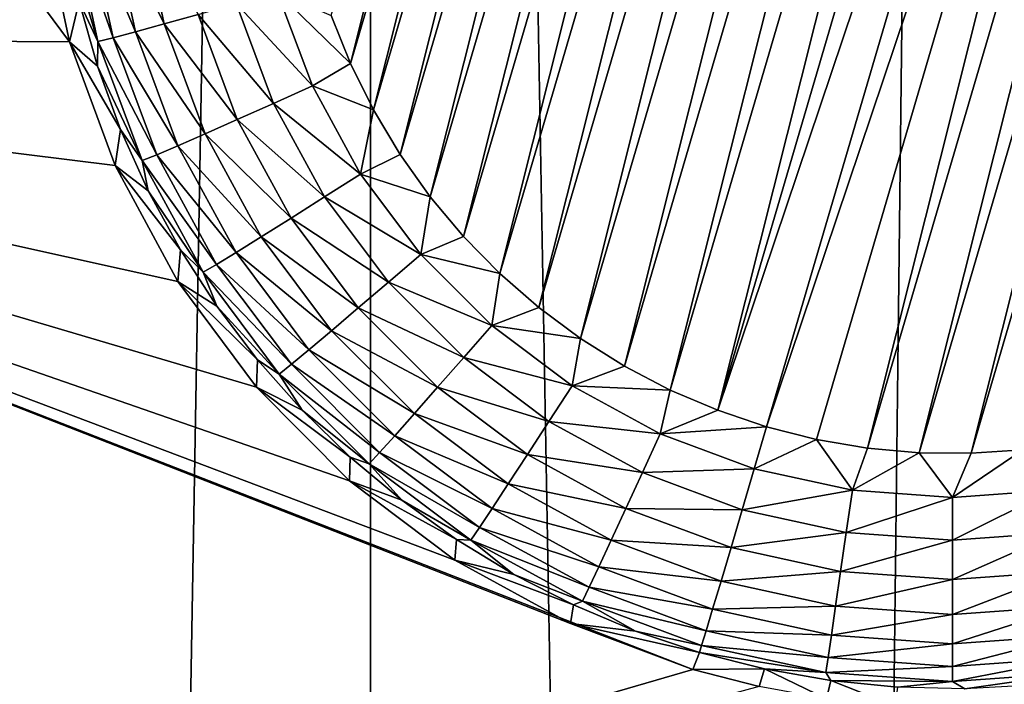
# Model space of a CAD drawing. Header units: metres. Extents: x -24 to 72, y -247 to 22.
# Tile 120 of 256: x -18.092 to -16.861, y -221.661 to -220.83. Entities that reach past the tile are written whole.
import ezdxf

# ---------------------------------------------------------------- set-up
doc = ezdxf.new("R2010")
doc.units = ezdxf.units.M
doc.layers.add('solid_509589_MEDIA_SW0001', color=7, linetype='CONTINUOUS')

msp = doc.modelspace()

# ---------------------------------------------------------------- linework, layer by layer
at = {"layer": 'solid_509589_MEDIA_SW0001'}
for points in [[(-16.837915, -207.928116, 309.297455), (-17.657221, -209.098877, 309.303192), (-17.16774, -236.039505, 309.782318)], [(-16.837915, -207.928116, 309.297455), (-17.16774, -236.039505, 309.782318), (-16.663794, -236.641571, 309.801697)], [(-17.657221, -209.098877, 309.303192), (-18.116444, -209.735931, 309.305756), (-18.10944, -234.783508, 309.743073)], [(-17.657221, -209.098877, 309.303192), (-18.10944, -234.783508, 309.743073), (-17.649803, -235.419907, 309.762756)], [(-17.657221, -209.098877, 309.303192), (-17.649803, -235.419907, 309.762756), (-17.16774, -236.039505, 309.782318)], [(-18.030207, -220.857819, 268.434509), (-19.283621, -220.850159, 268.414398), (-19.077293, -219.448395, 268.389954)], [(-18.064537, -220.696732, 268.430328), (-18.030207, -220.857819, 268.434509), (-19.077293, -219.448395, 268.389954)], [(-17.391272, -221.228668, 267.870941), (-17.013674, -219.727173, 267.844727), (-16.949041, -219.722809, 267.844635)], [(-17.336319, -221.263107, 267.871521), (-17.391272, -221.228668, 267.870941), (-16.949041, -219.722809, 267.844635)], [(-17.336319, -221.263107, 267.871521), (-16.949041, -219.722809, 267.844635), (-16.884184, -219.723541, 267.844666)], [(-17.278843, -221.293121, 267.87207), (-17.336319, -221.263107, 267.871521), (-16.884184, -219.723541, 267.844666)], [(-17.278843, -221.293121, 267.87207), (-16.884184, -219.723541, 267.844666), (-16.819609, -219.729355, 267.844757)], [(-17.443287, -221.190063, 267.87027), (-17.077776, -219.736588, 267.844879), (-17.013674, -219.727173, 267.844727)], [(-17.391272, -221.228668, 267.870941), (-17.443287, -221.190063, 267.87027), (-17.013674, -219.727173, 267.844727)], [(-17.219444, -221.318451, 267.872498), (-17.278843, -221.293121, 267.87207), (-16.819609, -219.729355, 267.844757)], [(-17.219444, -221.318451, 267.872498), (-16.819609, -219.729355, 267.844757), (-16.755943, -219.740158, 267.84494)], [(-17.492123, -221.147491, 267.869507), (-17.140997, -219.751022, 267.845154), (-17.077776, -219.736588, 267.844879)], [(-17.443287, -221.190063, 267.87027), (-17.492123, -221.147491, 267.869507), (-17.077776, -219.736588, 267.844879)], [(-17.219444, -221.318451, 267.872498), (-16.755943, -219.740158, 267.84494), (-16.693411, -219.755905, 267.845215)], [(-17.537502, -221.101166, 267.868713), (-17.202833, -219.770355, 267.84549), (-17.140997, -219.751022, 267.845154)], [(-17.492123, -221.147491, 267.869507), (-17.537502, -221.101166, 267.868713), (-17.140997, -219.751022, 267.845154)], [(-17.158327, -221.33902, 267.872864), (-17.219444, -221.318451, 267.872498), (-16.693411, -219.755905, 267.845215)], [(-16.632294, -219.776459, 267.845581), (-17.158327, -221.33902, 267.872864), (-16.693411, -219.755905, 267.845215)], [(-17.579067, -221.051483, 267.867828), (-17.262983, -219.794479, 267.845886), (-17.202833, -219.770355, 267.84549)], [(-17.537502, -221.101166, 267.868713), (-17.579067, -221.051483, 267.867828), (-17.202833, -219.770355, 267.84549)], [(-16.632294, -219.776459, 267.845581), (-17.095795, -221.354752, 267.873138), (-17.158327, -221.33902, 267.872864)], [(-16.632294, -219.776459, 267.845581), (-17.032131, -221.365555, 267.873322), (-17.095795, -221.354752, 267.873138)], [(-16.632294, -219.776459, 267.845581), (-16.572895, -219.801788, 267.846039), (-17.032131, -221.365555, 267.873322)], [(-17.616621, -220.998672, 267.866913), (-17.321079, -219.823273, 267.846405), (-17.262983, -219.794479, 267.845886)], [(-17.579067, -221.051483, 267.867828), (-17.616621, -220.998672, 267.866913), (-17.262983, -219.794479, 267.845886)], [(-16.572895, -219.801788, 267.846039), (-16.967556, -221.371384, 267.873413), (-17.032131, -221.365555, 267.873322)], [(-16.572895, -219.801788, 267.846039), (-16.515421, -219.831802, 267.846558), (-16.967556, -221.371384, 267.873413)], [(-17.649925, -220.943039, 267.865936), (-17.376686, -219.856506, 267.846985), (-17.321079, -219.823273, 267.846405)], [(-17.616621, -220.998672, 267.866913), (-17.649925, -220.943039, 267.865936), (-17.321079, -219.823273, 267.846405)], [(-16.515421, -219.831802, 267.846558), (-16.902697, -221.372101, 267.873444), (-16.967556, -221.371384, 267.873413)], [(-16.515421, -219.831802, 267.846558), (-16.460466, -219.866241, 267.847168), (-16.902697, -221.372101, 267.873444)], [(-17.678732, -220.885025, 267.864929), (-17.429533, -219.894012, 267.847626), (-17.376686, -219.856506, 267.846985)], [(-17.649925, -220.943039, 267.865936), (-17.678732, -220.885025, 267.864929), (-17.376686, -219.856506, 267.846985)], [(-16.460466, -219.866241, 267.847168), (-16.838066, -221.367752, 267.873352), (-16.902697, -221.372101, 267.873444)], [(-17.678732, -220.885025, 267.864929), (-17.702909, -220.824905, 267.863892), (-17.429533, -219.894012, 267.847626)], [(-18.018147, -220.807617, 268.137482), (-18.030207, -220.857819, 268.434509), (-18.064537, -220.696732, 268.430328)], [(-17.943064, -220.692307, 267.940277), (-17.911898, -220.835556, 267.94278), (-17.980047, -220.696915, 267.981567)], [(-17.86937, -220.823669, 267.908997), (-17.911898, -220.835556, 267.94278), (-17.943064, -220.692307, 267.940277)], [(-18.028545, -220.702148, 268.080963), (-17.994759, -220.857437, 268.083679), (-18.034893, -220.725266, 268.136047)], [(-18.008871, -220.700226, 268.028992), (-17.975687, -220.852737, 268.031677), (-18.028545, -220.702148, 268.080963)], [(-17.975687, -220.852737, 268.031677), (-17.994759, -220.857437, 268.083679), (-18.028545, -220.702148, 268.080963)], [(-17.980047, -220.696915, 267.981567), (-17.947746, -220.845367, 267.984161), (-18.008871, -220.700226, 268.028992)], [(-17.947746, -220.845367, 267.984161), (-17.975687, -220.852737, 268.031677), (-18.008871, -220.700226, 268.028992)], [(-17.911898, -220.835556, 267.94278), (-17.947746, -220.845367, 267.984161), (-17.980047, -220.696915, 267.981567)], [(-17.994759, -220.857437, 268.083679), (-18.018147, -220.807617, 268.137482), (-18.034893, -220.725266, 268.136047)], [(-17.821627, -220.810074, 267.883942), (-17.770306, -220.795273, 267.868439), (-17.726425, -220.912918, 267.870514)], [(-17.770306, -220.795273, 267.868439), (-17.702909, -220.824905, 267.863892), (-17.678732, -220.885025, 267.864929)], [(-17.726425, -220.912918, 267.870514), (-17.770306, -220.795273, 267.868439), (-17.678732, -220.885025, 267.864929)], [(-17.995289, -220.888489, 268.138885), (-18.030207, -220.857819, 268.434509), (-18.018147, -220.807617, 268.137482)], [(-17.994759, -220.857437, 268.083679), (-17.995289, -220.888489, 268.138885), (-18.018147, -220.807617, 268.137482)], [(-17.821627, -220.810074, 267.883942), (-17.775078, -220.93486, 267.886108), (-17.86937, -220.823669, 267.908997)], [(-17.821627, -220.810074, 267.883942), (-17.726425, -220.912918, 267.870514), (-17.775078, -220.93486, 267.886108)], [(-17.86937, -220.823669, 267.908997), (-17.820339, -220.955093, 267.911285), (-17.911898, -220.835556, 267.94278)], [(-17.775078, -220.93486, 267.886108), (-17.820339, -220.955093, 267.911285), (-17.86937, -220.823669, 267.908997)], [(-17.911898, -220.835556, 267.94278), (-17.860657, -220.972916, 267.94519), (-17.947746, -220.845367, 267.984161)], [(-17.820339, -220.955093, 267.911285), (-17.860657, -220.972916, 267.94519), (-17.911898, -220.835556, 267.94278)], [(-17.250528, -221.642532, 268.476807), (-19.387056, -222.263214, 268.439087), (-19.283621, -220.850159, 268.414398)], [(-17.403839, -221.58493, 268.469604), (-17.250528, -221.642532, 268.476807), (-19.283621, -220.850159, 268.414398)], [(-17.548458, -221.505554, 268.462677), (-17.403839, -221.58493, 268.469604), (-19.283621, -220.850159, 268.414398)], [(-17.680222, -221.406403, 268.456146), (-17.548458, -221.505554, 268.462677), (-19.283621, -220.850159, 268.414398)], [(-17.796469, -221.28949, 268.450043), (-17.680222, -221.406403, 268.456146), (-19.283621, -220.850159, 268.414398)], [(-17.894804, -221.157242, 268.444397), (-17.796469, -221.28949, 268.450043), (-19.283621, -220.850159, 268.414398)], [(-17.973242, -221.012375, 268.439209), (-17.894804, -221.157242, 268.444397), (-19.283621, -220.850159, 268.414398)], [(-18.030207, -220.857819, 268.434509), (-17.973242, -221.012375, 268.439209), (-19.283621, -220.850159, 268.414398)], [(-17.975687, -220.852737, 268.031677), (-17.921133, -220.998993, 268.03421), (-17.994759, -220.857437, 268.083679)], [(-17.947746, -220.845367, 267.984161), (-17.894644, -220.987717, 267.986633), (-17.975687, -220.852737, 268.031677)], [(-17.894644, -220.987717, 267.986633), (-17.921133, -220.998993, 268.03421), (-17.975687, -220.852737, 268.031677)], [(-17.860657, -220.972916, 267.94519), (-17.894644, -220.987717, 267.986633), (-17.947746, -220.845367, 267.984161)], [(-17.966452, -220.967438, 268.140259), (-17.973242, -221.012375, 268.439209), (-18.030207, -220.857819, 268.434509)], [(-17.966452, -220.967438, 268.140259), (-18.030207, -220.857819, 268.434509), (-17.995289, -220.888489, 268.138885)], [(-17.994759, -220.857437, 268.083679), (-17.939213, -221.006332, 268.086273), (-17.995289, -220.888489, 268.138885)], [(-17.921133, -220.998993, 268.03421), (-17.939213, -221.006332, 268.086273), (-17.994759, -220.857437, 268.083679)], [(-17.939213, -221.006332, 268.086273), (-17.966452, -220.967438, 268.140259), (-17.995289, -220.888489, 268.138885)], [(-17.726425, -220.912918, 267.870514), (-17.678732, -220.885025, 267.864929), (-17.649925, -220.943039, 267.865936)], [(-17.775078, -220.93486, 267.886108), (-17.726425, -220.912918, 267.870514), (-17.666245, -221.023102, 267.872437)], [(-17.666245, -221.023102, 267.872437), (-17.726425, -220.912918, 267.870514), (-17.649925, -220.943039, 267.865936)], [(-17.775078, -220.93486, 267.886108), (-17.711241, -221.051758, 267.888153), (-17.820339, -220.955093, 267.911285)], [(-17.775078, -220.93486, 267.886108), (-17.666245, -221.023102, 267.872437), (-17.711241, -221.051758, 267.888153)], [(-17.820339, -220.955093, 267.911285), (-17.753101, -221.078217, 267.913452), (-17.860657, -220.972916, 267.94519)], [(-17.711241, -221.051758, 267.888153), (-17.753101, -221.078217, 267.913452), (-17.820339, -220.955093, 267.911285)], [(-17.666245, -221.023102, 267.872437), (-17.649925, -220.943039, 267.865936), (-17.616621, -220.998672, 267.866913)], [(-17.931795, -221.043991, 268.141602), (-17.973242, -221.012375, 268.439209), (-17.966452, -220.967438, 268.140259)], [(-17.939213, -221.006332, 268.086273), (-17.931795, -221.043991, 268.141602), (-17.966452, -220.967438, 268.140259)], [(-17.860657, -220.972916, 267.94519), (-17.790388, -221.101593, 267.947418), (-17.894644, -220.987717, 267.986633)], [(-17.753101, -221.078217, 267.913452), (-17.790388, -221.101593, 267.947418), (-17.860657, -220.972916, 267.94519)], [(-17.894644, -220.987717, 267.986633), (-17.821819, -221.121063, 267.988953), (-17.921133, -220.998993, 268.03421)], [(-17.790388, -221.101593, 267.947418), (-17.821819, -221.121063, 267.988953), (-17.894644, -220.987717, 267.986633)], [(-17.921133, -220.998993, 268.03421), (-17.846317, -221.135986, 268.036621), (-17.939213, -221.006332, 268.086273)], [(-17.821819, -221.121063, 267.988953), (-17.846317, -221.135986, 268.036621), (-17.921133, -220.998993, 268.03421)], [(-17.666245, -221.023102, 267.872437), (-17.616621, -220.998672, 267.866913), (-17.579067, -221.051483, 267.867828)], [(-17.891514, -221.117752, 268.142883), (-17.894804, -221.157242, 268.444397), (-17.973242, -221.012375, 268.439209)], [(-17.891514, -221.117752, 268.142883), (-17.973242, -221.012375, 268.439209), (-17.931795, -221.043991, 268.141602)], [(-17.939213, -221.006332, 268.086273), (-17.863037, -221.145828, 268.088715), (-17.931795, -221.043991, 268.141602)], [(-17.846317, -221.135986, 268.036621), (-17.863037, -221.145828, 268.088715), (-17.939213, -221.006332, 268.086273)], [(-17.711241, -221.051758, 267.888153), (-17.666245, -221.023102, 267.872437), (-17.590994, -221.123611, 267.874176)], [(-17.590994, -221.123611, 267.874176), (-17.666245, -221.023102, 267.872437), (-17.579067, -221.051483, 267.867828)], [(-17.863037, -221.145828, 268.088715), (-17.891514, -221.117752, 268.142883), (-17.931795, -221.043991, 268.141602)], [(-17.711241, -221.051758, 267.888153), (-17.631416, -221.158371, 267.890015), (-17.753101, -221.078217, 267.913452)], [(-17.711241, -221.051758, 267.888153), (-17.590994, -221.123611, 267.874176), (-17.631416, -221.158371, 267.890015)], [(-17.590994, -221.123611, 267.874176), (-17.579067, -221.051483, 267.867828), (-17.537502, -221.101166, 267.868713)], [(-17.753101, -221.078217, 267.913452), (-17.669022, -221.190521, 267.915405), (-17.790388, -221.101593, 267.947418)], [(-17.631416, -221.158371, 267.890015), (-17.669022, -221.190521, 267.915405), (-17.753101, -221.078217, 267.913452)], [(-17.790388, -221.101593, 267.947418), (-17.702518, -221.218948, 267.949493), (-17.821819, -221.121063, 267.988953)], [(-17.669022, -221.190521, 267.915405), (-17.702518, -221.218948, 267.949493), (-17.790388, -221.101593, 267.947418)], [(-17.590994, -221.123611, 267.874176), (-17.537502, -221.101166, 267.868713), (-17.492123, -221.147491, 267.869507)], [(-17.845831, -221.188293, 268.144135), (-17.894804, -221.157242, 268.444397), (-17.891514, -221.117752, 268.142883)], [(-17.863037, -221.145828, 268.088715), (-17.845831, -221.188293, 268.144135), (-17.891514, -221.117752, 268.142883)], [(-17.821819, -221.121063, 267.988953), (-17.730757, -221.242691, 267.991089), (-17.846317, -221.135986, 268.036621)], [(-17.702518, -221.218948, 267.949493), (-17.730757, -221.242691, 267.991089), (-17.821819, -221.121063, 267.988953)], [(-17.631416, -221.158371, 267.890015), (-17.590994, -221.123611, 267.874176), (-17.502203, -221.212387, 267.875732)], [(-17.502203, -221.212387, 267.875732), (-17.590994, -221.123611, 267.874176), (-17.492123, -221.147491, 267.869507)], [(-17.846317, -221.135986, 268.036621), (-17.752764, -221.260941, 268.038788), (-17.863037, -221.145828, 268.088715)], [(-17.730757, -221.242691, 267.991089), (-17.752764, -221.260941, 268.038788), (-17.846317, -221.135986, 268.036621)], [(-17.863037, -221.145828, 268.088715), (-17.767786, -221.273041, 268.090942), (-17.845831, -221.188293, 268.144135)], [(-17.752764, -221.260941, 268.038788), (-17.767786, -221.273041, 268.090942), (-17.863037, -221.145828, 268.088715)], [(-17.502203, -221.212387, 267.875732), (-17.492123, -221.147491, 267.869507), (-17.443287, -221.190063, 267.87027)], [(-17.795004, -221.255234, 268.145294), (-17.796469, -221.28949, 268.450043), (-17.894804, -221.157242, 268.444397)], [(-17.795004, -221.255234, 268.145294), (-17.894804, -221.157242, 268.444397), (-17.845831, -221.188293, 268.144135)], [(-17.631416, -221.158371, 267.890015), (-17.53723, -221.252548, 267.891663), (-17.669022, -221.190521, 267.915405)], [(-17.631416, -221.158371, 267.890015), (-17.502203, -221.212387, 267.875732), (-17.53723, -221.252548, 267.891663)], [(-17.767786, -221.273041, 268.090942), (-17.795004, -221.255234, 268.145294), (-17.845831, -221.188293, 268.144135)], [(-17.669022, -221.190521, 267.915405), (-17.569815, -221.289703, 267.917114), (-17.702518, -221.218948, 267.949493)], [(-17.53723, -221.252548, 267.891663), (-17.569815, -221.289703, 267.917114), (-17.669022, -221.190521, 267.915405)], [(-17.502203, -221.212387, 267.875732), (-17.443287, -221.190063, 267.87027), (-17.391272, -221.228668, 267.870941)], [(-17.53723, -221.252548, 267.891663), (-17.502203, -221.212387, 267.875732), (-17.40168, -221.287628, 267.877045)], [(-17.40168, -221.287628, 267.877045), (-17.502203, -221.212387, 267.875732), (-17.391272, -221.228668, 267.870941)], [(-17.702518, -221.218948, 267.949493), (-17.598841, -221.322617, 267.951294), (-17.730757, -221.242691, 267.991089)], [(-17.569815, -221.289703, 267.917114), (-17.598841, -221.322617, 267.951294), (-17.702518, -221.218948, 267.949493)], [(-17.40168, -221.287628, 267.877045), (-17.391272, -221.228668, 267.870941), (-17.336319, -221.263107, 267.871521)], [(-17.730757, -221.242691, 267.991089), (-17.623308, -221.350128, 267.99295), (-17.752764, -221.260941, 268.038788)], [(-17.598841, -221.322617, 267.951294), (-17.623308, -221.350128, 267.99295), (-17.730757, -221.242691, 267.991089)], [(-17.739317, -221.318176, 268.146393), (-17.796469, -221.28949, 268.450043), (-17.795004, -221.255234, 268.145294)], [(-17.767786, -221.273041, 268.090942), (-17.739317, -221.318176, 268.146393), (-17.795004, -221.255234, 268.145294)], [(-17.752764, -221.260941, 268.038788), (-17.642378, -221.371307, 268.04071), (-17.767786, -221.273041, 268.090942)], [(-17.623308, -221.350128, 267.99295), (-17.642378, -221.371307, 268.04071), (-17.752764, -221.260941, 268.038788)], [(-17.53723, -221.252548, 267.891663), (-17.430597, -221.332352, 267.893036), (-17.569815, -221.289703, 267.917114)], [(-17.53723, -221.252548, 267.891663), (-17.40168, -221.287628, 267.877045), (-17.430597, -221.332352, 267.893036)], [(-17.40168, -221.287628, 267.877045), (-17.336319, -221.263107, 267.871521), (-17.278843, -221.293121, 267.87207)], [(-17.767786, -221.273041, 268.090942), (-17.655394, -221.385422, 268.092896), (-17.739317, -221.318176, 268.146393)], [(-17.642378, -221.371307, 268.04071), (-17.655394, -221.385422, 268.092896), (-17.767786, -221.273041, 268.090942)], [(-17.430597, -221.332352, 267.893036), (-17.40168, -221.287628, 267.877045), (-17.291471, -221.347794, 267.878082)], [(-17.291471, -221.347794, 267.878082), (-17.40168, -221.287628, 267.877045), (-17.278843, -221.293121, 267.87207)], [(-17.679081, -221.376785, 268.14743), (-17.680222, -221.406403, 268.456146), (-17.796469, -221.28949, 268.450043)], [(-17.679081, -221.376785, 268.14743), (-17.796469, -221.28949, 268.450043), (-17.739317, -221.318176, 268.146393)], [(-17.569815, -221.289703, 267.917114), (-17.457499, -221.373779, 267.91861), (-17.598841, -221.322617, 267.951294)], [(-17.430597, -221.332352, 267.893036), (-17.457499, -221.373779, 267.91861), (-17.569815, -221.289703, 267.917114)], [(-17.291471, -221.347794, 267.878082), (-17.278843, -221.293121, 267.87207), (-17.219444, -221.318451, 267.872498)], [(-17.655394, -221.385422, 268.092896), (-17.679081, -221.376785, 268.14743), (-17.739317, -221.318176, 268.146393)], [(-17.598841, -221.322617, 267.951294), (-17.481461, -221.410477, 267.95282), (-17.623308, -221.350128, 267.99295)], [(-17.457499, -221.373779, 267.91861), (-17.481461, -221.410477, 267.95282), (-17.598841, -221.322617, 267.951294)], [(-17.291471, -221.347794, 267.878082), (-17.219444, -221.318451, 267.872498), (-17.158327, -221.33902, 267.872864)], [(-17.430597, -221.332352, 267.893036), (-17.31369, -221.396179, 267.894165), (-17.457499, -221.373779, 267.91861)], [(-17.430597, -221.332352, 267.893036), (-17.291471, -221.347794, 267.878082), (-17.31369, -221.396179, 267.894165)], [(-17.31369, -221.396179, 267.894165), (-17.291471, -221.347794, 267.878082), (-17.173819, -221.391678, 267.878876)], [(-17.291471, -221.347794, 267.878082), (-17.158327, -221.33902, 267.872864), (-17.173819, -221.391678, 267.878876)], [(-17.173819, -221.391678, 267.878876), (-17.158327, -221.33902, 267.872864), (-17.095795, -221.354752, 267.873138)], [(-17.623308, -221.350128, 267.99295), (-17.501661, -221.441177, 267.994537), (-17.642378, -221.371307, 268.04071)], [(-17.481461, -221.410477, 267.95282), (-17.501661, -221.441177, 267.994537), (-17.623308, -221.350128, 267.99295)], [(-17.051119, -221.418365, 267.879333), (-17.173819, -221.391678, 267.878876), (-17.095795, -221.354752, 267.873138)], [(-17.051119, -221.418365, 267.879333), (-17.095795, -221.354752, 267.873138), (-17.032131, -221.365555, 267.873322)], [(-17.642378, -221.371307, 268.04071), (-17.517405, -221.464844, 268.042358), (-17.655394, -221.385422, 268.092896)], [(-17.501661, -221.441177, 267.994537), (-17.517405, -221.464844, 268.042358), (-17.642378, -221.371307, 268.04071)], [(-17.457499, -221.373779, 267.91861), (-17.33436, -221.44101, 267.919769), (-17.481461, -221.410477, 267.95282)], [(-17.31369, -221.396179, 267.894165), (-17.33436, -221.44101, 267.919769), (-17.457499, -221.373779, 267.91861)], [(-17.051119, -221.418365, 267.879333), (-17.032131, -221.365555, 267.873322), (-16.967556, -221.371384, 267.873413)], [(-16.925869, -221.427322, 267.879486), (-17.051119, -221.418365, 267.879333), (-16.967556, -221.371384, 267.873413)], [(-16.925869, -221.427322, 267.879486), (-16.967556, -221.371384, 267.873413), (-16.902697, -221.372101, 267.873444)], [(-16.925869, -221.427322, 267.879486), (-16.902697, -221.372101, 267.873444), (-16.838066, -221.367752, 267.873352)], [(-16.800619, -221.418365, 267.879333), (-16.925869, -221.427322, 267.879486), (-16.838066, -221.367752, 267.873352)], [(-17.614632, -221.43074, 268.148346), (-17.680222, -221.406403, 268.456146), (-17.679081, -221.376785, 268.14743)], [(-17.655394, -221.385422, 268.092896), (-17.614632, -221.43074, 268.148346), (-17.679081, -221.376785, 268.14743)], [(-17.655394, -221.385422, 268.092896), (-17.528151, -221.480652, 268.094574), (-17.614632, -221.43074, 268.148346)], [(-17.517405, -221.464844, 268.042358), (-17.528151, -221.480652, 268.094574), (-17.655394, -221.385422, 268.092896)], [(-17.31369, -221.396179, 267.894165), (-17.188887, -221.442719, 267.894958), (-17.33436, -221.44101, 267.919769)], [(-17.31369, -221.396179, 267.894165), (-17.173819, -221.391678, 267.878876), (-17.188887, -221.442719, 267.894958)], [(-17.188887, -221.442719, 267.894958), (-17.173819, -221.391678, 267.878876), (-17.051119, -221.418365, 267.879333)], [(-17.546329, -221.479721, 268.1492), (-17.548458, -221.505554, 268.462677), (-17.680222, -221.406403, 268.456146)], [(-17.546329, -221.479721, 268.1492), (-17.680222, -221.406403, 268.456146), (-17.614632, -221.43074, 268.148346)], [(-17.481461, -221.410477, 267.95282), (-17.352772, -221.480728, 267.954041), (-17.501661, -221.441177, 267.994537)], [(-17.33436, -221.44101, 267.919769), (-17.352772, -221.480728, 267.954041), (-17.481461, -221.410477, 267.95282)], [(-17.058731, -221.471039, 267.895477), (-17.188887, -221.442719, 267.894958), (-17.051119, -221.418365, 267.879333)], [(-17.058731, -221.471039, 267.895477), (-17.051119, -221.418365, 267.879333), (-16.925869, -221.427322, 267.879486)], [(-16.925869, -221.48053, 267.89563), (-16.925869, -221.427322, 267.879486), (-16.800619, -221.418365, 267.879333)], [(-16.925869, -221.48053, 267.89563), (-16.800619, -221.418365, 267.879333), (-16.793009, -221.471039, 267.895477)], [(-17.528151, -221.480652, 268.094574), (-17.546329, -221.479721, 268.1492), (-17.614632, -221.43074, 268.148346)], [(-17.058731, -221.471039, 267.895477), (-16.925869, -221.427322, 267.879486), (-16.925869, -221.48053, 267.89563)], [(-17.501661, -221.441177, 267.994537), (-17.368294, -221.513992, 267.995819), (-17.517405, -221.464844, 268.042358)], [(-17.352772, -221.480728, 267.954041), (-17.368294, -221.513992, 267.995819), (-17.501661, -221.441177, 267.994537)], [(-17.33436, -221.44101, 267.919769), (-17.202906, -221.490021, 267.920624), (-17.352772, -221.480728, 267.954041)], [(-17.33436, -221.44101, 267.919769), (-17.188887, -221.442719, 267.894958), (-17.202906, -221.490021, 267.920624)], [(-17.058731, -221.471039, 267.895477), (-17.202906, -221.490021, 267.920624), (-17.188887, -221.442719, 267.894958)], [(-17.517405, -221.464844, 268.042358), (-17.38039, -221.539642, 268.04364), (-17.528151, -221.480652, 268.094574)], [(-17.368294, -221.513992, 267.995819), (-17.38039, -221.539642, 268.04364), (-17.517405, -221.464844, 268.042358)], [(-17.058731, -221.471039, 267.895477), (-17.065813, -221.519836, 267.921143), (-17.202906, -221.490021, 267.920624)], [(-17.058731, -221.471039, 267.895477), (-16.925869, -221.48053, 267.89563), (-17.065813, -221.519836, 267.921143)], [(-16.793009, -221.471039, 267.895477), (-16.785927, -221.519836, 267.921143), (-16.925869, -221.529846, 267.921326)], [(-16.925869, -221.48053, 267.89563), (-16.793009, -221.471039, 267.895477), (-16.925869, -221.529846, 267.921326)], [(-17.47456, -221.523453, 268.149963), (-17.548458, -221.505554, 268.462677), (-17.546329, -221.479721, 268.1492)], [(-17.528151, -221.480652, 268.094574), (-17.47456, -221.523453, 268.149963), (-17.546329, -221.479721, 268.1492)], [(-17.528151, -221.480652, 268.094574), (-17.388647, -221.556824, 268.095886), (-17.47456, -221.523453, 268.149963)], [(-17.38039, -221.539642, 268.04364), (-17.388647, -221.556824, 268.095886), (-17.528151, -221.480652, 268.094574)], [(-17.352772, -221.480728, 267.954041), (-17.215393, -221.531967, 267.954956), (-17.368294, -221.513992, 267.995819)], [(-17.352772, -221.480728, 267.954041), (-17.202906, -221.490021, 267.920624), (-17.215393, -221.531967, 267.954956)], [(-16.925869, -221.48053, 267.89563), (-16.925869, -221.529846, 267.921326), (-17.065813, -221.519836, 267.921143)], [(-17.065813, -221.519836, 267.921143), (-17.215393, -221.531967, 267.954956), (-17.202906, -221.490021, 267.920624)], [(-17.399721, -221.561707, 268.150635), (-17.403839, -221.58493, 268.469604), (-17.548458, -221.505554, 268.462677)], [(-17.399721, -221.561707, 268.150635), (-17.548458, -221.505554, 268.462677), (-17.47456, -221.523453, 268.149963)], [(-17.368294, -221.513992, 267.995819), (-17.22592, -221.567093, 267.996735), (-17.38039, -221.539642, 268.04364)], [(-17.368294, -221.513992, 267.995819), (-17.215393, -221.531967, 267.954956), (-17.22592, -221.567093, 267.996735)], [(-17.065813, -221.519836, 267.921143), (-17.072121, -221.563126, 267.955475), (-17.215393, -221.531967, 267.954956)], [(-17.065813, -221.519836, 267.921143), (-16.925869, -221.529846, 267.921326), (-17.072121, -221.563126, 267.955475)], [(-16.785927, -221.519836, 267.921143), (-16.779619, -221.563126, 267.955475), (-16.925869, -221.573578, 267.955658)], [(-16.925869, -221.529846, 267.921326), (-16.785927, -221.519836, 267.921143), (-16.925869, -221.573578, 267.955658)], [(-17.388647, -221.556824, 268.095886), (-17.399721, -221.561707, 268.150635), (-17.47456, -221.523453, 268.149963)], [(-17.072121, -221.563126, 267.955475), (-17.22592, -221.567093, 267.996735), (-17.215393, -221.531967, 267.954956)], [(-16.925869, -221.529846, 267.921326), (-16.925869, -221.573578, 267.955658), (-17.072121, -221.563126, 267.955475)], [(-17.38039, -221.539642, 268.04364), (-17.234123, -221.594193, 268.044617), (-17.388647, -221.556824, 268.095886)], [(-17.38039, -221.539642, 268.04364), (-17.22592, -221.567093, 267.996735), (-17.234123, -221.594193, 268.044617)], [(-17.388647, -221.556824, 268.095886), (-17.322231, -221.594269, 268.151215), (-17.399721, -221.561707, 268.150635)], [(-17.388647, -221.556824, 268.095886), (-17.234123, -221.594193, 268.044617), (-17.239723, -221.61235, 268.096863)], [(-17.388647, -221.556824, 268.095886), (-17.239723, -221.61235, 268.096863), (-17.322231, -221.594269, 268.151215)], [(-17.322231, -221.594269, 268.151215), (-17.403839, -221.58493, 268.469604), (-17.399721, -221.561707, 268.150635)], [(-17.077436, -221.59938, 267.997314), (-17.234123, -221.594193, 268.044617), (-17.22592, -221.567093, 267.996735)], [(-17.072121, -221.563126, 267.955475), (-17.077436, -221.59938, 267.997314), (-17.22592, -221.567093, 267.996735)], [(-17.072121, -221.563126, 267.955475), (-16.925869, -221.573578, 267.955658), (-17.077436, -221.59938, 267.997314)], [(-16.779619, -221.563126, 267.955475), (-16.774302, -221.59938, 267.997314), (-16.925869, -221.610214, 267.997498)], [(-16.925869, -221.573578, 267.955658), (-16.779619, -221.563126, 267.955475), (-16.925869, -221.610214, 267.997498)], [(-16.925869, -221.573578, 267.955658), (-16.925869, -221.610214, 267.997498), (-17.077436, -221.59938, 267.997314)], [(-17.242525, -221.620941, 268.151672), (-17.250528, -221.642532, 268.476807), (-17.403839, -221.58493, 268.469604)], [(-17.322231, -221.594269, 268.151215), (-17.242525, -221.620941, 268.151672), (-17.403839, -221.58493, 268.469604)], [(-17.322231, -221.594269, 268.151215), (-17.239723, -221.61235, 268.096863), (-17.242525, -221.620941, 268.151672)], [(-17.081581, -221.62738, 268.045197), (-17.239723, -221.61235, 268.096863), (-17.234123, -221.594193, 268.044617)], [(-17.077436, -221.59938, 267.997314), (-17.081581, -221.62738, 268.045197), (-17.234123, -221.594193, 268.044617)], [(-17.077436, -221.59938, 267.997314), (-16.925869, -221.610214, 267.997498), (-17.081581, -221.62738, 268.045197)], [(-16.774302, -221.59938, 267.997314), (-16.770157, -221.62738, 268.045197), (-16.925869, -221.638504, 268.04538)], [(-16.925869, -221.610214, 267.997498), (-16.774302, -221.59938, 267.997314), (-16.925869, -221.638504, 268.04538)], [(-17.239723, -221.61235, 268.096863), (-17.08441, -221.646133, 268.097443), (-17.242525, -221.620941, 268.151672)], [(-17.081581, -221.62738, 268.045197), (-17.08441, -221.646133, 268.097443), (-17.239723, -221.61235, 268.096863)], [(-16.925869, -221.610214, 267.997498), (-16.925869, -221.638504, 268.04538), (-17.081581, -221.62738, 268.045197)], [(-17.161049, -221.641586, 268.152039), (-17.250528, -221.642532, 268.476807), (-17.242525, -221.620941, 268.151672)], [(-17.08441, -221.646133, 268.097443), (-17.161049, -221.641586, 268.152039), (-17.242525, -221.620941, 268.151672)], [(-17.081581, -221.62738, 268.045197), (-16.925869, -221.638504, 268.04538), (-17.08441, -221.646133, 268.097443)], [(-16.770157, -221.62738, 268.045197), (-16.767328, -221.646133, 268.097443), (-16.925869, -221.657471, 268.097656)], [(-16.925869, -221.638504, 268.04538), (-16.770157, -221.62738, 268.045197), (-16.925869, -221.657471, 268.097656)], [(-17.250528, -221.642532, 268.476807), (-17.167631, -221.663803, 268.480652), (-19.387056, -222.263214, 268.439087)], [(-17.161049, -221.641586, 268.152039), (-17.167631, -221.663803, 268.480652), (-17.250528, -221.642532, 268.476807)], [(-17.161049, -221.641586, 268.152039), (-17.083378, -221.678894, 268.484558), (-17.167631, -221.663803, 268.480652)], [(-17.078257, -221.656082, 268.152283), (-17.083378, -221.678894, 268.484558), (-17.161049, -221.641586, 268.152039)], [(-17.08441, -221.646133, 268.097443), (-17.078257, -221.656082, 268.152283), (-17.161049, -221.641586, 268.152039)], [(-16.925869, -221.638504, 268.04538), (-16.925869, -221.657471, 268.097656), (-17.08441, -221.646133, 268.097443)], [(-17.08441, -221.646133, 268.097443), (-16.925869, -221.657471, 268.097656), (-17.078257, -221.656082, 268.152283)], [(-17.078257, -221.656082, 268.152283), (-16.998232, -221.687698, 268.488495), (-17.083378, -221.678894, 268.484558)], [(-16.994612, -221.664368, 268.152435), (-16.998232, -221.687698, 268.488495), (-17.078257, -221.656082, 268.152283)], [(-16.925869, -221.657471, 268.097656), (-16.994612, -221.664368, 268.152435), (-17.078257, -221.656082, 268.152283)], [(-16.925869, -221.657471, 268.097656), (-16.767328, -221.646133, 268.097443), (-16.910583, -221.666367, 268.152466)], [(-16.767328, -221.646133, 268.097443), (-16.826641, -221.662079, 268.152405), (-16.910583, -221.666367, 268.152466)], [(-16.925869, -221.657471, 268.097656), (-16.910583, -221.666367, 268.152466), (-16.994612, -221.664368, 268.152435)]]:
    msp.add_3dface(points, dxfattribs=at)

doc.saveas('drawing.dxf')
